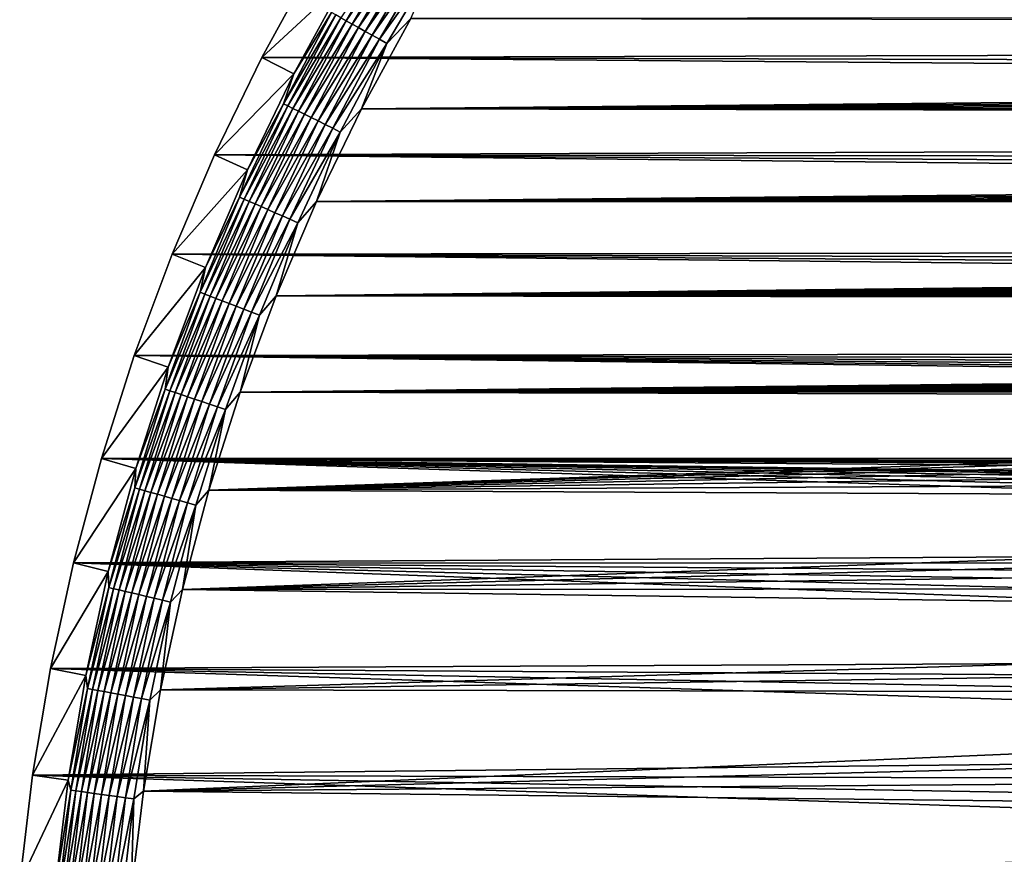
# Model space of a CAD drawing. Extents: x -255 to 255, y -598 to 598.
# Tile 172 of 201: x -254 to -197, y 479 to 528. Entities that reach past the tile are written whole.
import ezdxf

# ---------------------------------------------------------------- set-up
doc = ezdxf.new("R2010")
doc.units = 0
doc.header["$LTSCALE"] = 21.359881
for name, color, linetype in [('1', 7, 'CONTINUOUS'), ('2', 7, 'CONTINUOUS'), ('3', 7, 'CONTINUOUS'), ('66', 7, 'CONTINUOUS')]:
    doc.layers.add(name, color=color, linetype=linetype)

msp = doc.modelspace()

# ---------------------------------------------------------------- linework, layer by layer
at = {"layer": '1', "color": 7, "linetype": 'CONTINUOUS'}
for points in [[(-237.128, 531.3), (249.858, 527.087), (-240.171, 525.727), (-237.128, 531.3)], [(251.12, 529.831), (249.858, 527.087), (-237.128, 531.3), (251.12, 529.831)], [(249.858, 527.087), (248.429, 524.425), (-240.171, 525.727), (249.858, 527.087)], [(-240.171, 525.727), (246.838, 521.857), (-242.945, 520.016), (-240.171, 525.727)], [(248.429, 524.425), (246.838, 521.857), (-240.171, 525.727), (248.429, 524.425)], [(246.838, 521.857), (245.093, 519.391), (-242.945, 520.016), (246.838, 521.857)], [(-242.945, 520.016), (241.164, 514.805), (-245.444, 514.18), (-242.945, 520.016)], [(243.199, 517.037), (241.164, 514.805), (-242.945, 520.016), (243.199, 517.037)], [(245.093, 519.391), (243.199, 517.037), (-242.945, 520.016), (245.093, 519.391)], [(241.164, 514.805), (238.995, 512.702), (-245.444, 514.18), (241.164, 514.805)], [(-245.444, 514.18), (234.29, 508.916), (-247.663, 508.231), (-245.444, 514.18)], [(236.701, 510.736), (234.29, 508.916), (-245.444, 514.18), (236.701, 510.736)], [(238.995, 512.702), (236.701, 510.736), (-245.444, 514.18), (238.995, 512.702)], [(234.29, 508.916), (231.771, 507.247), (-247.663, 508.231), (234.29, 508.916)], [(-247.663, 508.231), (220.82, 502.208), (-249.596, 502.183), (-247.663, 508.231)], [(223.669, 503.212), (220.82, 502.208), (-247.663, 508.231), (223.669, 503.212)], [(226.451, 504.39), (223.669, 503.212), (-247.663, 508.231), (226.451, 504.39)], [(229.155, 505.736), (226.451, 504.39), (-247.663, 508.231), (229.155, 505.736)], [(231.771, 507.247), (229.155, 505.736), (-247.663, 508.231), (231.771, 507.247)], [(-249.596, 502.183), (-92.204, 497.046), (-251.24, 496.05), (-249.596, 502.183)], [(220.82, 502.208), (217.914, 501.381), (-249.596, 502.183), (220.82, 502.208)], [(-89.855, 497.911), (-92.204, 497.046), (-249.596, 502.183), (-89.855, 497.911)], [(-87.455, 498.623), (-89.855, 497.911), (-249.596, 502.183), (-87.455, 498.623)], [(-85.015, 499.18), (-87.455, 498.623), (-249.596, 502.183), (-85.015, 499.18)], [(-82.544, 499.579), (-85.015, 499.18), (-249.596, 502.183), (-82.544, 499.579)], [(-80.052, 499.82), (-82.544, 499.579), (-249.596, 502.183), (-80.052, 499.82)], [(-77.55, 499.9), (-80.052, 499.82), (-249.596, 502.183), (-77.55, 499.9)], [(64.2, 499.9), (-77.55, 499.9), (-249.596, 502.183), (64.2, 499.9)], [(205.95, 499.9), (64.2, 499.9), (-249.596, 502.183), (205.95, 499.9)], [(208.97, 499.993), (205.95, 499.9), (-249.596, 502.183), (208.97, 499.993)], [(211.978, 500.272), (208.97, 499.993), (-249.596, 502.183), (211.978, 500.272)], [(214.963, 500.735), (211.978, 500.272), (-249.596, 502.183), (214.963, 500.735)], [(217.914, 501.381), (214.963, 500.735), (-249.596, 502.183), (217.914, 501.381)], [(-92.204, 497.046), (-94.493, 496.033), (-251.24, 496.05), (-92.204, 497.046)], [(-251.24, 496.05), (-102.863, 490.584), (-252.589, 489.846), (-251.24, 496.05)], [(-100.906, 492.145), (-102.863, 490.584), (-251.24, 496.05), (-100.906, 492.145)], [(-98.853, 493.577), (-100.906, 492.145), (-251.24, 496.05), (-98.853, 493.577)], [(-96.713, 494.875), (-98.853, 493.577), (-251.24, 496.05), (-96.713, 494.875)], [(-94.493, 496.033), (-96.713, 494.875), (-251.24, 496.05), (-94.493, 496.033)], [(-102.863, 490.584), (-104.716, 488.902), (-252.589, 489.846), (-102.863, 490.584)], [(-252.589, 489.846), (-108.081, 485.197), (-253.642, 483.585), (-252.589, 489.846)], [(-106.458, 487.103), (-108.081, 485.197), (-252.589, 489.846), (-106.458, 487.103)], [(-104.716, 488.902), (-106.458, 487.103), (-252.589, 489.846), (-104.716, 488.902)], [(-108.081, 485.197), (-109.578, 483.191), (-253.642, 483.585), (-108.081, 485.197)], [(-253.642, 483.585), (-112.172, 478.912), (-254.396, 477.28), (-253.642, 483.585)], [(-110.943, 481.093), (-112.172, 478.912), (-253.642, 483.585), (-110.943, 481.093)], [(-109.578, 483.191), (-110.943, 481.093), (-253.642, 483.585), (-109.578, 483.191)]]:
    msp.add_3dface(points, dxfattribs=at)
at = {"layer": '2', "color": 7, "linetype": 'CONTINUOUS'}
for points in [[(-234.318, 522.71, 7), (242.502, 527.333, 7), (-231.426, 528.008, 7), (-234.318, 522.71, 7)], [(242.502, 527.333, 7), (243.163, 528.492, 7), (-231.426, 528.008, 7), (242.502, 527.333, 7)], [(241.805, 526.196, 7), (242.502, 527.333, 7), (-234.318, 522.71, 7), (241.805, 526.196, 7)], [(241.073, 525.081, 7), (241.805, 526.196, 7), (-234.318, 522.71, 7), (241.073, 525.081, 7)], [(240.306, 523.989, 7), (241.073, 525.081, 7), (-234.318, 522.71, 7), (240.306, 523.989, 7)], [(239.505, 522.922, 7), (240.306, 523.989, 7), (-234.318, 522.71, 7), (239.505, 522.922, 7)], [(238.67, 521.881, 7), (239.505, 522.922, 7), (-234.318, 522.71, 7), (238.67, 521.881, 7)], [(-236.956, 517.281, 7), (238.67, 521.881, 7), (-234.318, 522.71, 7), (-236.956, 517.281, 7)], [(237.804, 520.867, 7), (238.67, 521.881, 7), (-236.956, 517.281, 7), (237.804, 520.867, 7)], [(236.906, 519.88, 7), (237.804, 520.867, 7), (-236.956, 517.281, 7), (236.906, 519.88, 7)], [(235.978, 518.922, 7), (236.906, 519.88, 7), (-236.956, 517.281, 7), (235.978, 518.922, 7)], [(235.02, 517.994, 7), (235.978, 518.922, 7), (-236.956, 517.281, 7), (235.02, 517.994, 7)], [(234.033, 517.096, 7), (235.02, 517.994, 7), (-236.956, 517.281, 7), (234.033, 517.096, 7)], [(-239.332, 511.733, 7), (234.033, 517.096, 7), (-236.956, 517.281, 7), (-239.332, 511.733, 7)], [(233.019, 516.229, 7), (234.033, 517.096, 7), (-239.332, 511.733, 7), (233.019, 516.229, 7)], [(231.978, 515.395, 7), (233.019, 516.229, 7), (-239.332, 511.733, 7), (231.978, 515.395, 7)], [(230.911, 514.594, 7), (231.978, 515.395, 7), (-239.332, 511.733, 7), (230.911, 514.594, 7)], [(229.819, 513.827, 7), (230.911, 514.594, 7), (-239.332, 511.733, 7), (229.819, 513.827, 7)], [(228.704, 513.095, 7), (229.819, 513.827, 7), (-239.332, 511.733, 7), (228.704, 513.095, 7)], [(227.567, 512.398, 7), (228.704, 513.095, 7), (-239.332, 511.733, 7), (227.567, 512.398, 7)], [(226.408, 511.737, 7), (227.567, 512.398, 7), (-239.332, 511.733, 7), (226.408, 511.737, 7)], [(-241.441, 506.077, 7), (225.229, 511.113, 7), (-239.332, 511.733, 7), (-241.441, 506.077, 7)], [(225.229, 511.113, 7), (226.408, 511.737, 7), (-239.332, 511.733, 7), (225.229, 511.113, 7)], [(224.031, 510.526, 7), (225.229, 511.113, 7), (-241.441, 506.077, 7), (224.031, 510.526, 7)], [(222.815, 509.977, 7), (224.031, 510.526, 7), (-241.441, 506.077, 7), (222.815, 509.977, 7)], [(221.583, 509.466, 7), (222.815, 509.977, 7), (-241.441, 506.077, 7), (221.583, 509.466, 7)], [(220.335, 508.995, 7), (221.583, 509.466, 7), (-241.441, 506.077, 7), (220.335, 508.995, 7)], [(219.073, 508.563, 7), (220.335, 508.995, 7), (-241.441, 506.077, 7), (219.073, 508.563, 7)], [(217.798, 508.17, 7), (219.073, 508.563, 7), (-241.441, 506.077, 7), (217.798, 508.17, 7)], [(216.511, 507.818, 7), (217.798, 508.17, 7), (-241.441, 506.077, 7), (216.511, 507.818, 7)], [(-241.441, 506.077, 7), (-77.55, 506.484, 7), (216.511, 507.818, 7), (-241.441, 506.077, 7)], [(-243.279, 500.328, 7), (-85.935, 505.707, 7), (-241.441, 506.077, 7), (-243.279, 500.328, 7)], [(-80.359, 506.398, 7), (-77.55, 506.484, 7), (-241.441, 506.077, 7), (-80.359, 506.398, 7)], [(-83.158, 506.138, 7), (-80.359, 506.398, 7), (-241.441, 506.077, 7), (-83.158, 506.138, 7)], [(-85.935, 505.707, 7), (-83.158, 506.138, 7), (-241.441, 506.077, 7), (-85.935, 505.707, 7)], [(-88.681, 505.106, 7), (-85.935, 505.707, 7), (-243.279, 500.328, 7), (-88.681, 505.106, 7)], [(-91.384, 504.337, 7), (-88.681, 505.106, 7), (-243.279, 500.328, 7), (-91.384, 504.337, 7)], [(-94.035, 503.403, 7), (-91.384, 504.337, 7), (-243.279, 500.328, 7), (-94.035, 503.403, 7)], [(-96.623, 502.307, 7), (-94.035, 503.403, 7), (-243.279, 500.328, 7), (-96.623, 502.307, 7)], [(-99.139, 501.054, 7), (-96.623, 502.307, 7), (-243.279, 500.328, 7), (-99.139, 501.054, 7)], [(-101.573, 499.649, 7), (-99.139, 501.054, 7), (-243.279, 500.328, 7), (-101.573, 499.649, 7)], [(-244.841, 494.498, 7), (-101.573, 499.649, 7), (-243.279, 500.328, 7), (-244.841, 494.498, 7)], [(-103.916, 498.096, 7), (-101.573, 499.649, 7), (-244.841, 494.498, 7), (-103.916, 498.096, 7)], [(-106.159, 496.403, 7), (-103.916, 498.096, 7), (-244.841, 494.498, 7), (-106.159, 496.403, 7)], [(-108.293, 494.574, 7), (-106.159, 496.403, 7), (-244.841, 494.498, 7), (-108.293, 494.574, 7)], [(-246.124, 488.6, 7), (-110.311, 492.618, 7), (-244.841, 494.498, 7), (-246.124, 488.6, 7)], [(-110.311, 492.618, 7), (-108.293, 494.574, 7), (-244.841, 494.498, 7), (-110.311, 492.618, 7)], [(-112.205, 490.54, 7), (-110.311, 492.618, 7), (-246.124, 488.6, 7), (-112.205, 490.54, 7)], [(-113.967, 488.351, 7), (-112.205, 490.54, 7), (-246.124, 488.6, 7), (-113.967, 488.351, 7)], [(-247.125, 482.648, 7), (-113.967, 488.351, 7), (-246.124, 488.6, 7), (-247.125, 482.648, 7)], [(-115.591, 486.057, 7), (-113.967, 488.351, 7), (-247.125, 482.648, 7), (-115.591, 486.057, 7)], [(-117.07, 483.667, 7), (-115.591, 486.057, 7), (-247.125, 482.648, 7), (-117.07, 483.667, 7)], [(-118.4, 481.191, 7), (-117.07, 483.667, 7), (-247.125, 482.648, 7), (-118.4, 481.191, 7)], [(-247.842, 476.655, 7), (-118.4, 481.191, 7), (-247.125, 482.648, 7), (-247.842, 476.655, 7)], [(-119.575, 478.638, 7), (-118.4, 481.191, 7), (-247.842, 476.655, 7), (-119.575, 478.638, 7)]]:
    msp.add_3dface(points, dxfattribs=at)
at = {"layer": '3', "color": 7, "linetype": 'CONTINUOUS'}
for points in [[(-237.128, 531.3), (-240.171, 525.727), (-235.301, 530.245, 4.231), (-237.128, 531.3)], [(-235.301, 530.245, 4.231), (-240.171, 525.727), (-238.296, 524.761, 4.231), (-235.301, 530.245, 4.231)], [(-240.171, 525.727), (-242.945, 520.016), (-238.296, 524.761, 4.231), (-240.171, 525.727)], [(-238.296, 524.761, 4.231), (-242.945, 520.016), (-241.026, 519.14, 4.231), (-238.296, 524.761, 4.231)], [(-242.945, 520.016), (-245.444, 514.18), (-241.026, 519.14, 4.231), (-242.945, 520.016)], [(-241.026, 519.14, 4.231), (-245.444, 514.18), (-243.486, 513.396, 4.231), (-241.026, 519.14, 4.231)], [(-245.444, 514.18), (-247.663, 508.231), (-243.486, 513.396, 4.231), (-245.444, 514.18)], [(-243.486, 513.396, 4.231), (-247.663, 508.231), (-245.67, 507.541, 4.231), (-243.486, 513.396, 4.231)], [(-247.663, 508.231), (-249.596, 502.183), (-245.67, 507.541, 4.231), (-247.663, 508.231)], [(-245.67, 507.541, 4.231), (-249.596, 502.183), (-247.572, 501.589, 4.231), (-245.67, 507.541, 4.231)], [(-249.596, 502.183), (-251.24, 496.05), (-247.572, 501.589, 4.231), (-249.596, 502.183)], [(-247.572, 501.589, 4.231), (-251.24, 496.05), (-249.19, 495.553, 4.231), (-247.572, 501.589, 4.231)], [(-251.24, 496.05), (-252.589, 489.846), (-249.19, 495.553, 4.231), (-251.24, 496.05)], [(-249.19, 495.553, 4.231), (-252.589, 489.846), (-250.518, 489.447, 4.231), (-249.19, 495.553, 4.231)], [(-252.589, 489.846), (-253.642, 483.585), (-250.518, 489.447, 4.231), (-252.589, 489.846)], [(-250.518, 489.447, 4.231), (-253.642, 483.585), (-251.554, 483.285, 4.231), (-250.518, 489.447, 4.231)], [(-253.642, 483.585), (-254.396, 477.28), (-251.554, 483.285, 4.231), (-253.642, 483.585)], [(-251.554, 483.285, 4.231), (-254.396, 477.28), (-252.296, 477.08, 4.231), (-251.554, 483.285, 4.231)]]:
    msp.add_3dface(points, dxfattribs=at)
at = {"layer": '66', "color": 7, "linetype": 'CONTINUOUS'}
for points in [[(-235.22, 527.886, 5.808), (-232.176, 533.066, 5.808), (-235.54, 528.064, 5.463), (-235.22, 527.886, 5.808)], [(-235.22, 527.886, 5.808), (-231.836, 532.855, 6.115), (-232.176, 533.066, 5.808), (-235.22, 527.886, 5.808)], [(-234.87, 527.691, 6.115), (-231.836, 532.855, 6.115), (-235.22, 527.886, 5.808), (-234.87, 527.691, 6.115)], [(-234.87, 527.691, 6.115), (-231.471, 532.629, 6.38), (-231.836, 532.855, 6.115), (-234.87, 527.691, 6.115)], [(-234.496, 527.483, 6.38), (-231.471, 532.629, 6.38), (-234.87, 527.691, 6.115), (-234.496, 527.483, 6.38)], [(-234.496, 527.483, 6.38), (-231.086, 532.391, 6.601), (-231.471, 532.629, 6.38), (-234.496, 527.483, 6.38)], [(-234.1, 527.262, 6.601), (-231.086, 532.391, 6.601), (-234.496, 527.483, 6.38), (-234.1, 527.262, 6.601)], [(-234.1, 527.262, 6.601), (-230.684, 532.142, 6.774), (-231.086, 532.391, 6.601), (-234.1, 527.262, 6.601)], [(-233.687, 527.032, 6.774), (-230.684, 532.142, 6.774), (-234.1, 527.262, 6.601), (-233.687, 527.032, 6.774)], [(-233.687, 527.032, 6.774), (-230.268, 531.885, 6.9), (-230.684, 532.142, 6.774), (-233.687, 527.032, 6.774)], [(-233.26, 526.794, 6.9), (-230.268, 531.885, 6.9), (-233.687, 527.032, 6.774), (-233.26, 526.794, 6.9)], [(-233.26, 526.794, 6.9), (-229.845, 531.622, 6.975), (-230.268, 531.885, 6.9), (-233.26, 526.794, 6.9)], [(-232.825, 526.552, 6.975), (-229.845, 531.622, 6.975), (-233.26, 526.794, 6.9), (-232.825, 526.552, 6.975)], [(-232.825, 526.552, 6.975), (-231.426, 528.008, 7), (-229.845, 531.622, 6.975), (-232.825, 526.552, 6.975)], [(-235.301, 530.245, 4.231), (-238.296, 524.761, 4.231), (-236.082, 528.366, 4.67), (-235.301, 530.245, 4.231)], [(-238.296, 524.761, 4.231), (-238.905, 523.011, 4.67), (-236.082, 528.366, 4.67), (-238.296, 524.761, 4.231)], [(-238.905, 523.011, 4.67), (-235.829, 528.225, 5.082), (-236.082, 528.366, 4.67), (-238.905, 523.011, 4.67)], [(-238.645, 522.882, 5.082), (-235.829, 528.225, 5.082), (-238.905, 523.011, 4.67), (-238.645, 522.882, 5.082)], [(-238.645, 522.882, 5.082), (-235.54, 528.064, 5.463), (-235.829, 528.225, 5.082), (-238.645, 522.882, 5.082)], [(-238.35, 522.734, 5.463), (-235.54, 528.064, 5.463), (-238.645, 522.882, 5.082), (-238.35, 522.734, 5.463)], [(-238.35, 522.734, 5.463), (-235.22, 527.886, 5.808), (-235.54, 528.064, 5.463), (-238.35, 522.734, 5.463)], [(-234.318, 522.71, 7), (-231.426, 528.008, 7), (-232.825, 526.552, 6.975), (-234.318, 522.71, 7)], [(-238.021, 522.571, 5.808), (-235.22, 527.886, 5.808), (-238.35, 522.734, 5.463), (-238.021, 522.571, 5.808)], [(-238.021, 522.571, 5.808), (-234.87, 527.691, 6.115), (-235.22, 527.886, 5.808), (-238.021, 522.571, 5.808)], [(-237.663, 522.393, 6.115), (-234.87, 527.691, 6.115), (-238.021, 522.571, 5.808), (-237.663, 522.393, 6.115)], [(-237.663, 522.393, 6.115), (-234.496, 527.483, 6.38), (-234.87, 527.691, 6.115), (-237.663, 522.393, 6.115)], [(-237.28, 522.202, 6.38), (-234.496, 527.483, 6.38), (-237.663, 522.393, 6.115), (-237.28, 522.202, 6.38)], [(-237.28, 522.202, 6.38), (-234.1, 527.262, 6.601), (-234.496, 527.483, 6.38), (-237.28, 522.202, 6.38)], [(-236.874, 522, 6.601), (-234.1, 527.262, 6.601), (-237.28, 522.202, 6.38), (-236.874, 522, 6.601)], [(-236.874, 522, 6.601), (-233.687, 527.032, 6.774), (-234.1, 527.262, 6.601), (-236.874, 522, 6.601)], [(-236.45, 521.789, 6.774), (-233.687, 527.032, 6.774), (-236.874, 522, 6.601), (-236.45, 521.789, 6.774)], [(-236.45, 521.789, 6.774), (-233.26, 526.794, 6.9), (-233.687, 527.032, 6.774), (-236.45, 521.789, 6.774)], [(-236.013, 521.571, 6.9), (-233.26, 526.794, 6.9), (-236.45, 521.789, 6.774), (-236.013, 521.571, 6.9)], [(-236.013, 521.571, 6.9), (-232.825, 526.552, 6.975), (-233.26, 526.794, 6.9), (-236.013, 521.571, 6.9)], [(-235.567, 521.349, 6.975), (-232.825, 526.552, 6.975), (-236.013, 521.571, 6.9), (-235.567, 521.349, 6.975)], [(-235.567, 521.349, 6.975), (-234.318, 522.71, 7), (-232.825, 526.552, 6.975), (-235.567, 521.349, 6.975)], [(-238.296, 524.761, 4.231), (-241.026, 519.14, 4.231), (-238.905, 523.011, 4.67), (-238.296, 524.761, 4.231)], [(-241.026, 519.14, 4.231), (-241.478, 517.531, 4.67), (-238.905, 523.011, 4.67), (-241.026, 519.14, 4.231)], [(-241.478, 517.531, 4.67), (-238.645, 522.882, 5.082), (-238.905, 523.011, 4.67), (-241.478, 517.531, 4.67)], [(-241.212, 517.414, 5.082), (-238.645, 522.882, 5.082), (-241.478, 517.531, 4.67), (-241.212, 517.414, 5.082)], [(-241.212, 517.414, 5.082), (-238.35, 522.734, 5.463), (-238.645, 522.882, 5.082), (-241.212, 517.414, 5.082)], [(-240.91, 517.281, 5.463), (-238.35, 522.734, 5.463), (-241.212, 517.414, 5.082), (-240.91, 517.281, 5.463)], [(-240.91, 517.281, 5.463), (-238.021, 522.571, 5.808), (-238.35, 522.734, 5.463), (-240.91, 517.281, 5.463)], [(-240.574, 517.132, 5.808), (-238.021, 522.571, 5.808), (-240.91, 517.281, 5.463), (-240.574, 517.132, 5.808)], [(-240.574, 517.132, 5.808), (-237.663, 522.393, 6.115), (-238.021, 522.571, 5.808), (-240.574, 517.132, 5.808)], [(-240.209, 516.971, 6.115), (-237.663, 522.393, 6.115), (-240.574, 517.132, 5.808), (-240.209, 516.971, 6.115)], [(-240.209, 516.971, 6.115), (-237.28, 522.202, 6.38), (-237.663, 522.393, 6.115), (-240.209, 516.971, 6.115)], [(-239.816, 516.798, 6.38), (-237.28, 522.202, 6.38), (-240.209, 516.971, 6.115), (-239.816, 516.798, 6.38)], [(-239.816, 516.798, 6.38), (-236.874, 522, 6.601), (-237.28, 522.202, 6.38), (-239.816, 516.798, 6.38)], [(-236.956, 517.281, 7), (-234.318, 522.71, 7), (-235.567, 521.349, 6.975), (-236.956, 517.281, 7)], [(-239.402, 516.615, 6.601), (-236.874, 522, 6.601), (-239.816, 516.798, 6.38), (-239.402, 516.615, 6.601)], [(-239.402, 516.615, 6.601), (-236.45, 521.789, 6.774), (-236.874, 522, 6.601), (-239.402, 516.615, 6.601)], [(-238.969, 516.423, 6.774), (-236.45, 521.789, 6.774), (-239.402, 516.615, 6.601), (-238.969, 516.423, 6.774)], [(-238.969, 516.423, 6.774), (-236.013, 521.571, 6.9), (-236.45, 521.789, 6.774), (-238.969, 516.423, 6.774)], [(-238.522, 516.226, 6.9), (-236.013, 521.571, 6.9), (-238.969, 516.423, 6.774), (-238.522, 516.226, 6.9)], [(-238.522, 516.226, 6.9), (-235.567, 521.349, 6.975), (-236.013, 521.571, 6.9), (-238.522, 516.226, 6.9)], [(-238.066, 516.025, 6.975), (-235.567, 521.349, 6.975), (-238.522, 516.226, 6.9), (-238.066, 516.025, 6.975)], [(-238.066, 516.025, 6.975), (-236.956, 517.281, 7), (-235.567, 521.349, 6.975), (-238.066, 516.025, 6.975)], [(-241.026, 519.14, 4.231), (-243.486, 513.396, 4.231), (-241.478, 517.531, 4.67), (-241.026, 519.14, 4.231)], [(-243.486, 513.396, 4.231), (-243.794, 511.938, 4.67), (-241.478, 517.531, 4.67), (-243.486, 513.396, 4.231)], [(-243.794, 511.938, 4.67), (-241.212, 517.414, 5.082), (-241.478, 517.531, 4.67), (-243.794, 511.938, 4.67)], [(-243.524, 511.833, 5.082), (-241.212, 517.414, 5.082), (-243.794, 511.938, 4.67), (-243.524, 511.833, 5.082)], [(-243.524, 511.833, 5.082), (-240.91, 517.281, 5.463), (-241.212, 517.414, 5.082), (-243.524, 511.833, 5.082)], [(-243.216, 511.714, 5.463), (-240.91, 517.281, 5.463), (-243.524, 511.833, 5.082), (-243.216, 511.714, 5.463)], [(-243.216, 511.714, 5.463), (-240.574, 517.132, 5.808), (-240.91, 517.281, 5.463), (-243.216, 511.714, 5.463)], [(-242.874, 511.582, 5.808), (-240.574, 517.132, 5.808), (-243.216, 511.714, 5.463), (-242.874, 511.582, 5.808)], [(-242.874, 511.582, 5.808), (-240.209, 516.971, 6.115), (-240.574, 517.132, 5.808), (-242.874, 511.582, 5.808)], [(-239.332, 511.733, 7), (-236.956, 517.281, 7), (-238.066, 516.025, 6.975), (-239.332, 511.733, 7)], [(-242.501, 511.437, 6.115), (-240.209, 516.971, 6.115), (-242.874, 511.582, 5.808), (-242.501, 511.437, 6.115)], [(-242.501, 511.437, 6.115), (-239.816, 516.798, 6.38), (-240.209, 516.971, 6.115), (-242.501, 511.437, 6.115)], [(-242.101, 511.282, 6.38), (-239.816, 516.798, 6.38), (-242.501, 511.437, 6.115), (-242.101, 511.282, 6.38)], [(-242.101, 511.282, 6.38), (-239.402, 516.615, 6.601), (-239.816, 516.798, 6.38), (-242.101, 511.282, 6.38)], [(-241.678, 511.119, 6.601), (-239.402, 516.615, 6.601), (-242.101, 511.282, 6.38), (-241.678, 511.119, 6.601)], [(-241.678, 511.119, 6.601), (-238.969, 516.423, 6.774), (-239.402, 516.615, 6.601), (-241.678, 511.119, 6.601)], [(-241.237, 510.948, 6.774), (-238.969, 516.423, 6.774), (-241.678, 511.119, 6.601), (-241.237, 510.948, 6.774)], [(-241.237, 510.948, 6.774), (-238.522, 516.226, 6.9), (-238.969, 516.423, 6.774), (-241.237, 510.948, 6.774)], [(-240.782, 510.771, 6.9), (-238.522, 516.226, 6.9), (-241.237, 510.948, 6.774), (-240.782, 510.771, 6.9)], [(-240.782, 510.771, 6.9), (-238.066, 516.025, 6.975), (-238.522, 516.226, 6.9), (-240.782, 510.771, 6.9)], [(-240.317, 510.591, 6.975), (-238.066, 516.025, 6.975), (-240.782, 510.771, 6.9), (-240.317, 510.591, 6.975)], [(-240.317, 510.591, 6.975), (-239.332, 511.733, 7), (-238.066, 516.025, 6.975), (-240.317, 510.591, 6.975)], [(-243.486, 513.396, 4.231), (-245.67, 507.541, 4.231), (-243.794, 511.938, 4.67), (-243.486, 513.396, 4.231)], [(-245.67, 507.541, 4.231), (-245.85, 506.244, 4.67), (-243.794, 511.938, 4.67), (-245.67, 507.541, 4.231)], [(-245.85, 506.244, 4.67), (-243.524, 511.833, 5.082), (-243.794, 511.938, 4.67), (-245.85, 506.244, 4.67)], [(-245.575, 506.152, 5.082), (-243.524, 511.833, 5.082), (-245.85, 506.244, 4.67), (-245.575, 506.152, 5.082)], [(-245.575, 506.152, 5.082), (-243.216, 511.714, 5.463), (-243.524, 511.833, 5.082), (-245.575, 506.152, 5.082)], [(-245.262, 506.047, 5.463), (-243.216, 511.714, 5.463), (-245.575, 506.152, 5.082), (-245.262, 506.047, 5.463)], [(-245.262, 506.047, 5.463), (-242.874, 511.582, 5.808), (-243.216, 511.714, 5.463), (-245.262, 506.047, 5.463)], [(-244.914, 505.931, 5.808), (-242.874, 511.582, 5.808), (-245.262, 506.047, 5.463), (-244.914, 505.931, 5.808)], [(-244.914, 505.931, 5.808), (-242.501, 511.437, 6.115), (-242.874, 511.582, 5.808), (-244.914, 505.931, 5.808)], [(-244.535, 505.804, 6.115), (-242.501, 511.437, 6.115), (-244.914, 505.931, 5.808), (-244.535, 505.804, 6.115)], [(-244.535, 505.804, 6.115), (-242.101, 511.282, 6.38), (-242.501, 511.437, 6.115), (-244.535, 505.804, 6.115)], [(-244.128, 505.667, 6.38), (-242.101, 511.282, 6.38), (-244.535, 505.804, 6.115), (-244.128, 505.667, 6.38)], [(-244.128, 505.667, 6.38), (-241.678, 511.119, 6.601), (-242.101, 511.282, 6.38), (-244.128, 505.667, 6.38)], [(-241.441, 506.077, 7), (-239.332, 511.733, 7), (-240.317, 510.591, 6.975), (-241.441, 506.077, 7)], [(-243.698, 505.523, 6.601), (-241.678, 511.119, 6.601), (-244.128, 505.667, 6.38), (-243.698, 505.523, 6.601)], [(-243.698, 505.523, 6.601), (-241.237, 510.948, 6.774), (-241.678, 511.119, 6.601), (-243.698, 505.523, 6.601)], [(-243.25, 505.373, 6.774), (-241.237, 510.948, 6.774), (-243.698, 505.523, 6.601), (-243.25, 505.373, 6.774)], [(-243.25, 505.373, 6.774), (-240.782, 510.771, 6.9), (-241.237, 510.948, 6.774), (-243.25, 505.373, 6.774)], [(-242.787, 505.218, 6.9), (-240.782, 510.771, 6.9), (-243.25, 505.373, 6.774), (-242.787, 505.218, 6.9)], [(-242.787, 505.218, 6.9), (-240.317, 510.591, 6.975), (-240.782, 510.771, 6.9), (-242.787, 505.218, 6.9)], [(-242.314, 505.059, 6.975), (-240.317, 510.591, 6.975), (-242.787, 505.218, 6.9), (-242.314, 505.059, 6.975)], [(-242.314, 505.059, 6.975), (-241.441, 506.077, 7), (-240.317, 510.591, 6.975), (-242.314, 505.059, 6.975)], [(-245.67, 507.541, 4.231), (-247.572, 501.589, 4.231), (-245.85, 506.244, 4.67), (-245.67, 507.541, 4.231)], [(-247.572, 501.589, 4.231), (-247.641, 500.462, 4.67), (-245.85, 506.244, 4.67), (-247.572, 501.589, 4.231)], [(-247.641, 500.462, 4.67), (-245.575, 506.152, 5.082), (-245.85, 506.244, 4.67), (-247.641, 500.462, 4.67)], [(-247.362, 500.382, 5.082), (-245.575, 506.152, 5.082), (-247.641, 500.462, 4.67), (-247.362, 500.382, 5.082)], [(-247.362, 500.382, 5.082), (-245.262, 506.047, 5.463), (-245.575, 506.152, 5.082), (-247.362, 500.382, 5.082)], [(-247.044, 500.292, 5.463), (-245.262, 506.047, 5.463), (-247.362, 500.382, 5.082), (-247.044, 500.292, 5.463)], [(-247.044, 500.292, 5.463), (-244.914, 505.931, 5.808), (-245.262, 506.047, 5.463), (-247.044, 500.292, 5.463)], [(-243.279, 500.328, 7), (-241.441, 506.077, 7), (-242.314, 505.059, 6.975), (-243.279, 500.328, 7)], [(-246.691, 500.191, 5.808), (-244.914, 505.931, 5.808), (-247.044, 500.292, 5.463), (-246.691, 500.191, 5.808)], [(-246.691, 500.191, 5.808), (-244.535, 505.804, 6.115), (-244.914, 505.931, 5.808), (-246.691, 500.191, 5.808)], [(-246.306, 500.082, 6.115), (-244.535, 505.804, 6.115), (-246.691, 500.191, 5.808), (-246.306, 500.082, 6.115)], [(-246.306, 500.082, 6.115), (-244.128, 505.667, 6.38), (-244.535, 505.804, 6.115), (-246.306, 500.082, 6.115)], [(-245.894, 499.965, 6.38), (-244.128, 505.667, 6.38), (-246.306, 500.082, 6.115), (-245.894, 499.965, 6.38)], [(-245.894, 499.965, 6.38), (-243.698, 505.523, 6.601), (-244.128, 505.667, 6.38), (-245.894, 499.965, 6.38)], [(-245.458, 499.841, 6.601), (-243.698, 505.523, 6.601), (-245.894, 499.965, 6.38), (-245.458, 499.841, 6.601)], [(-245.458, 499.841, 6.601), (-243.25, 505.373, 6.774), (-243.698, 505.523, 6.601), (-245.458, 499.841, 6.601)], [(-245.003, 499.711, 6.774), (-243.25, 505.373, 6.774), (-245.458, 499.841, 6.601), (-245.003, 499.711, 6.774)], [(-245.003, 499.711, 6.774), (-242.787, 505.218, 6.9), (-243.25, 505.373, 6.774), (-245.003, 499.711, 6.774)], [(-244.533, 499.578, 6.9), (-242.787, 505.218, 6.9), (-245.003, 499.711, 6.774), (-244.533, 499.578, 6.9)], [(-244.533, 499.578, 6.9), (-242.314, 505.059, 6.975), (-242.787, 505.218, 6.9), (-244.533, 499.578, 6.9)], [(-244.054, 499.441, 6.975), (-242.314, 505.059, 6.975), (-244.533, 499.578, 6.9), (-244.054, 499.441, 6.975)], [(-244.054, 499.441, 6.975), (-243.279, 500.328, 7), (-242.314, 505.059, 6.975), (-244.054, 499.441, 6.975)], [(-247.572, 501.589, 4.231), (-249.19, 495.553, 4.231), (-247.641, 500.462, 4.67), (-247.572, 501.589, 4.231)], [(-249.19, 495.553, 4.231), (-249.163, 494.602, 4.67), (-247.641, 500.462, 4.67), (-249.19, 495.553, 4.231)], [(-249.163, 494.602, 4.67), (-247.362, 500.382, 5.082), (-247.641, 500.462, 4.67), (-249.163, 494.602, 4.67)], [(-248.88, 494.536, 5.082), (-247.362, 500.382, 5.082), (-249.163, 494.602, 4.67), (-248.88, 494.536, 5.082)], [(-248.88, 494.536, 5.082), (-247.044, 500.292, 5.463), (-247.362, 500.382, 5.082), (-248.88, 494.536, 5.082)], [(-248.559, 494.46, 5.463), (-247.044, 500.292, 5.463), (-248.88, 494.536, 5.082), (-248.559, 494.46, 5.463)], [(-248.559, 494.46, 5.463), (-246.691, 500.191, 5.808), (-247.044, 500.292, 5.463), (-248.559, 494.46, 5.463)], [(-244.841, 494.498, 7), (-243.279, 500.328, 7), (-244.054, 499.441, 6.975), (-244.841, 494.498, 7)], [(-248.201, 494.376, 5.808), (-246.691, 500.191, 5.808), (-248.559, 494.46, 5.463), (-248.201, 494.376, 5.808)], [(-248.201, 494.376, 5.808), (-246.306, 500.082, 6.115), (-246.691, 500.191, 5.808), (-248.201, 494.376, 5.808)], [(-247.812, 494.285, 6.115), (-246.306, 500.082, 6.115), (-248.201, 494.376, 5.808), (-247.812, 494.285, 6.115)], [(-247.812, 494.285, 6.115), (-245.894, 499.965, 6.38), (-246.306, 500.082, 6.115), (-247.812, 494.285, 6.115)], [(-247.395, 494.187, 6.38), (-245.894, 499.965, 6.38), (-247.812, 494.285, 6.115), (-247.395, 494.187, 6.38)], [(-247.395, 494.187, 6.38), (-245.458, 499.841, 6.601), (-245.894, 499.965, 6.38), (-247.395, 494.187, 6.38)], [(-246.954, 494.083, 6.601), (-245.458, 499.841, 6.601), (-247.395, 494.187, 6.38), (-246.954, 494.083, 6.601)], [(-246.954, 494.083, 6.601), (-245.003, 499.711, 6.774), (-245.458, 499.841, 6.601), (-246.954, 494.083, 6.601)], [(-246.493, 493.975, 6.774), (-245.003, 499.711, 6.774), (-246.954, 494.083, 6.601), (-246.493, 493.975, 6.774)], [(-246.493, 493.975, 6.774), (-244.533, 499.578, 6.9), (-245.003, 499.711, 6.774), (-246.493, 493.975, 6.774)], [(-246.018, 493.863, 6.9), (-244.533, 499.578, 6.9), (-246.493, 493.975, 6.774), (-246.018, 493.863, 6.9)], [(-246.018, 493.863, 6.9), (-244.054, 499.441, 6.975), (-244.533, 499.578, 6.9), (-246.018, 493.863, 6.9)], [(-245.533, 493.749, 6.975), (-244.054, 499.441, 6.975), (-246.018, 493.863, 6.9), (-245.533, 493.749, 6.975)], [(-245.533, 493.749, 6.975), (-244.841, 494.498, 7), (-244.054, 499.441, 6.975), (-245.533, 493.749, 6.975)], [(-249.19, 495.553, 4.231), (-250.518, 489.447, 4.231), (-249.163, 494.602, 4.67), (-249.19, 495.553, 4.231)], [(-250.518, 489.447, 4.231), (-250.412, 488.679, 4.67), (-249.163, 494.602, 4.67), (-250.518, 489.447, 4.231)], [(-250.412, 488.679, 4.67), (-248.88, 494.536, 5.082), (-249.163, 494.602, 4.67), (-250.412, 488.679, 4.67)], [(-250.127, 488.626, 5.082), (-248.88, 494.536, 5.082), (-250.412, 488.679, 4.67), (-250.127, 488.626, 5.082)], [(-250.127, 488.626, 5.082), (-248.559, 494.46, 5.463), (-248.88, 494.536, 5.082), (-250.127, 488.626, 5.082)], [(-249.802, 488.565, 5.463), (-248.559, 494.46, 5.463), (-250.127, 488.626, 5.082), (-249.802, 488.565, 5.463)], [(-249.802, 488.565, 5.463), (-248.201, 494.376, 5.808), (-248.559, 494.46, 5.463), (-249.802, 488.565, 5.463)], [(-246.124, 488.6, 7), (-244.841, 494.498, 7), (-245.533, 493.749, 6.975), (-246.124, 488.6, 7)], [(-249.441, 488.498, 5.808), (-248.201, 494.376, 5.808), (-249.802, 488.565, 5.463), (-249.441, 488.498, 5.808)], [(-249.441, 488.498, 5.808), (-247.812, 494.285, 6.115), (-248.201, 494.376, 5.808), (-249.441, 488.498, 5.808)], [(-249.048, 488.424, 6.115), (-247.812, 494.285, 6.115), (-249.441, 488.498, 5.808), (-249.048, 488.424, 6.115)], [(-249.048, 488.424, 6.115), (-247.395, 494.187, 6.38), (-247.812, 494.285, 6.115), (-249.048, 488.424, 6.115)], [(-248.627, 488.345, 6.38), (-247.395, 494.187, 6.38), (-249.048, 488.424, 6.115), (-248.627, 488.345, 6.38)], [(-248.627, 488.345, 6.38), (-246.954, 494.083, 6.601), (-247.395, 494.187, 6.38), (-248.627, 488.345, 6.38)], [(-248.181, 488.262, 6.601), (-246.954, 494.083, 6.601), (-248.627, 488.345, 6.38), (-248.181, 488.262, 6.601)], [(-248.181, 488.262, 6.601), (-246.493, 493.975, 6.774), (-246.954, 494.083, 6.601), (-248.181, 488.262, 6.601)], [(-247.716, 488.175, 6.774), (-246.493, 493.975, 6.774), (-248.181, 488.262, 6.601), (-247.716, 488.175, 6.774)], [(-247.716, 488.175, 6.774), (-246.018, 493.863, 6.9), (-246.493, 493.975, 6.774), (-247.716, 488.175, 6.774)], [(-247.236, 488.086, 6.9), (-246.018, 493.863, 6.9), (-247.716, 488.175, 6.774), (-247.236, 488.086, 6.9)], [(-247.236, 488.086, 6.9), (-245.533, 493.749, 6.975), (-246.018, 493.863, 6.9), (-247.236, 488.086, 6.9)], [(-246.746, 487.994, 6.975), (-245.533, 493.749, 6.975), (-247.236, 488.086, 6.9), (-246.746, 487.994, 6.975)], [(-246.746, 487.994, 6.975), (-246.124, 488.6, 7), (-245.533, 493.749, 6.975), (-246.746, 487.994, 6.975)], [(-250.518, 489.447, 4.231), (-251.554, 483.285, 4.231), (-250.412, 488.679, 4.67), (-250.518, 489.447, 4.231)], [(-251.554, 483.285, 4.231), (-251.387, 482.704, 4.67), (-250.412, 488.679, 4.67), (-251.554, 483.285, 4.231)], [(-251.387, 482.704, 4.67), (-250.127, 488.626, 5.082), (-250.412, 488.679, 4.67), (-251.387, 482.704, 4.67)], [(-251.099, 482.664, 5.082), (-250.127, 488.626, 5.082), (-251.387, 482.704, 4.67), (-251.099, 482.664, 5.082)], [(-251.099, 482.664, 5.082), (-249.802, 488.565, 5.463), (-250.127, 488.626, 5.082), (-251.099, 482.664, 5.082)], [(-250.772, 482.619, 5.463), (-249.802, 488.565, 5.463), (-251.099, 482.664, 5.082), (-250.772, 482.619, 5.463)], [(-250.772, 482.619, 5.463), (-249.441, 488.498, 5.808), (-249.802, 488.565, 5.463), (-250.772, 482.619, 5.463)], [(-250.409, 482.568, 5.808), (-249.441, 488.498, 5.808), (-250.772, 482.619, 5.463), (-250.409, 482.568, 5.808)], [(-250.409, 482.568, 5.808), (-249.048, 488.424, 6.115), (-249.441, 488.498, 5.808), (-250.409, 482.568, 5.808)], [(-250.013, 482.513, 6.115), (-249.048, 488.424, 6.115), (-250.409, 482.568, 5.808), (-250.013, 482.513, 6.115)], [(-250.013, 482.513, 6.115), (-248.627, 488.345, 6.38), (-249.048, 488.424, 6.115), (-250.013, 482.513, 6.115)], [(-249.588, 482.454, 6.38), (-248.627, 488.345, 6.38), (-250.013, 482.513, 6.115), (-249.588, 482.454, 6.38)], [(-249.588, 482.454, 6.38), (-248.181, 488.262, 6.601), (-248.627, 488.345, 6.38), (-249.588, 482.454, 6.38)], [(-249.139, 482.391, 6.601), (-248.181, 488.262, 6.601), (-249.588, 482.454, 6.38), (-249.139, 482.391, 6.601)], [(-249.139, 482.391, 6.601), (-247.716, 488.175, 6.774), (-248.181, 488.262, 6.601), (-249.139, 482.391, 6.601)], [(-248.671, 482.326, 6.774), (-247.716, 488.175, 6.774), (-249.139, 482.391, 6.601), (-248.671, 482.326, 6.774)], [(-248.671, 482.326, 6.774), (-247.236, 488.086, 6.9), (-247.716, 488.175, 6.774), (-248.671, 482.326, 6.774)], [(-248.187, 482.258, 6.9), (-247.236, 488.086, 6.9), (-248.671, 482.326, 6.774), (-248.187, 482.258, 6.9)], [(-248.187, 482.258, 6.9), (-246.746, 487.994, 6.975), (-247.236, 488.086, 6.9), (-248.187, 482.258, 6.9)], [(-247.125, 482.648, 7), (-246.124, 488.6, 7), (-246.746, 487.994, 6.975), (-247.125, 482.648, 7)], [(-247.693, 482.189, 6.975), (-246.746, 487.994, 6.975), (-248.187, 482.258, 6.9), (-247.693, 482.189, 6.975)], [(-247.693, 482.189, 6.975), (-247.125, 482.648, 7), (-246.746, 487.994, 6.975), (-247.693, 482.189, 6.975)], [(-251.554, 483.285, 4.231), (-252.296, 477.08, 4.231), (-251.387, 482.704, 4.67), (-251.554, 483.285, 4.231)], [(-252.296, 477.08, 4.231), (-252.084, 476.691, 4.67), (-251.387, 482.704, 4.67), (-252.296, 477.08, 4.231)], [(-252.084, 476.691, 4.67), (-251.099, 482.664, 5.082), (-251.387, 482.704, 4.67), (-252.084, 476.691, 4.67)], [(-251.795, 476.664, 5.082), (-251.099, 482.664, 5.082), (-252.084, 476.691, 4.67), (-251.795, 476.664, 5.082)], [(-251.795, 476.664, 5.082), (-250.772, 482.619, 5.463), (-251.099, 482.664, 5.082), (-251.795, 476.664, 5.082)], [(-251.466, 476.634, 5.463), (-250.772, 482.619, 5.463), (-251.795, 476.664, 5.082), (-251.466, 476.634, 5.463)], [(-251.466, 476.634, 5.463), (-250.409, 482.568, 5.808), (-250.772, 482.619, 5.463), (-251.466, 476.634, 5.463)], [(-251.101, 476.6, 5.808), (-250.409, 482.568, 5.808), (-251.466, 476.634, 5.463), (-251.101, 476.6, 5.808)], [(-251.101, 476.6, 5.808), (-250.013, 482.513, 6.115), (-250.409, 482.568, 5.808), (-251.101, 476.6, 5.808)], [(-250.703, 476.563, 6.115), (-250.013, 482.513, 6.115), (-251.101, 476.6, 5.808), (-250.703, 476.563, 6.115)], [(-250.703, 476.563, 6.115), (-249.588, 482.454, 6.38), (-250.013, 482.513, 6.115), (-250.703, 476.563, 6.115)], [(-250.276, 476.524, 6.38), (-249.588, 482.454, 6.38), (-250.703, 476.563, 6.115), (-250.276, 476.524, 6.38)], [(-250.276, 476.524, 6.38), (-249.139, 482.391, 6.601), (-249.588, 482.454, 6.38), (-250.276, 476.524, 6.38)], [(-249.825, 476.482, 6.601), (-249.139, 482.391, 6.601), (-250.276, 476.524, 6.38), (-249.825, 476.482, 6.601)], [(-249.825, 476.482, 6.601), (-248.671, 482.326, 6.774), (-249.139, 482.391, 6.601), (-249.825, 476.482, 6.601)], [(-249.354, 476.438, 6.774), (-248.671, 482.326, 6.774), (-249.825, 476.482, 6.601), (-249.354, 476.438, 6.774)], [(-249.354, 476.438, 6.774), (-248.187, 482.258, 6.9), (-248.671, 482.326, 6.774), (-249.354, 476.438, 6.774)], [(-247.842, 476.655, 7), (-247.125, 482.648, 7), (-247.693, 482.189, 6.975), (-247.842, 476.655, 7)], [(-248.867, 476.393, 6.9), (-248.187, 482.258, 6.9), (-249.354, 476.438, 6.774), (-248.867, 476.393, 6.9)], [(-248.867, 476.393, 6.9), (-247.693, 482.189, 6.975), (-248.187, 482.258, 6.9), (-248.867, 476.393, 6.9)], [(-248.371, 476.347, 6.975), (-247.693, 482.189, 6.975), (-248.867, 476.393, 6.9), (-248.371, 476.347, 6.975)], [(-248.371, 476.347, 6.975), (-247.842, 476.655, 7), (-247.693, 482.189, 6.975), (-248.371, 476.347, 6.975)]]:
    msp.add_3dface(points, dxfattribs=at)

doc.saveas('drawing.dxf')
